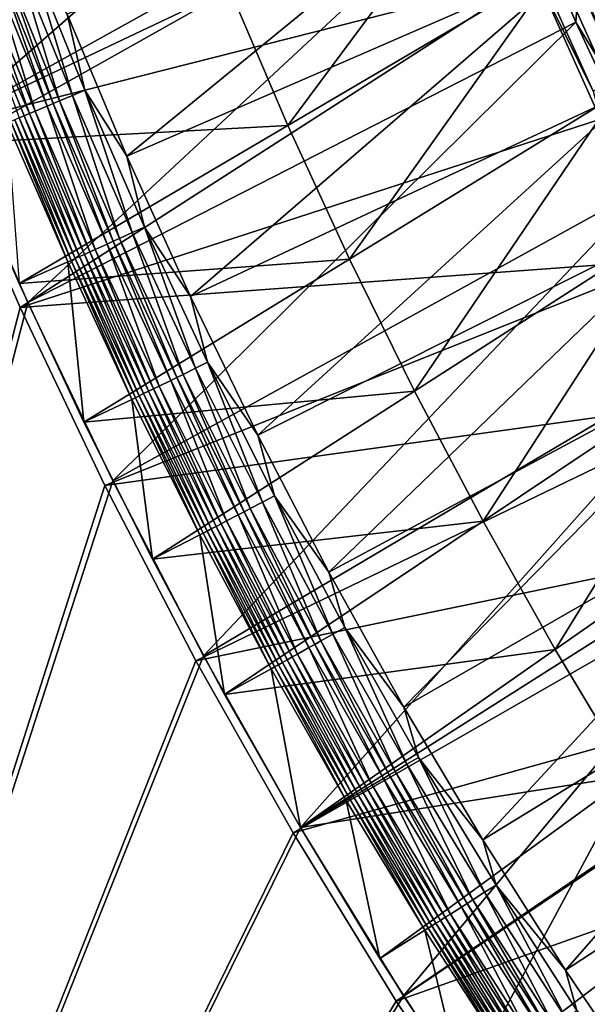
# Model space of a CAD drawing. Header units: metres. Extents: x 0 to 1400, y -1400 to 0.
# Tile 17 of 256: x 57 to 105, y -1157 to -1073. Entities that reach past the tile are written whole.
import ezdxf

# ---------------------------------------------------------------- set-up
doc = ezdxf.new("R2010")
doc.units = ezdxf.units.M

msp = doc.modelspace()

# ---------------------------------------------------------------- linework, layer by layer
at = {"layer": 'None'}
for points in [[(51.119713, -1081.960449), (92.70871, -1045.500854, -29.799929), (44.986485, -1066.443115)], [(98.175911, -1059.612549, -29.804712), (92.70871, -1045.500854, -29.799929), (51.119713, -1081.960449)], [(44.297775, -1066.810547, -3), (95.611519, -1057.231567, -32.388885), (50.441025, -1082.34436, -3)], [(95.611519, -1057.231567, -32.388885), (100.738693, -1069.590698, -32.39291), (50.441025, -1082.34436, -3)], [(57.770119, -1097.263306), (98.175911, -1059.612549, -29.804712), (51.119713, -1081.960449)], [(104.091072, -1073.525269, -29.809193), (98.175911, -1059.612549, -29.804712), (57.770119, -1097.263306)], [(104.091072, -1073.525269, -29.809193), (104.325089, -1070.285522, -30.685078), (98.175911, -1059.612549, -29.804712)], [(101.998894, -1064.781372, -31.483227), (104.325089, -1070.285522, -30.685078), (108.490311, -1079.35791, -31.468225)], [(101.998894, -1064.781372, -31.483227), (108.490311, -1079.35791, -31.468225), (119.674248, -1070.596558, -58.604622)], [(105.55706, -1079.372559, -32.84655), (100.738693, -1069.590698, -32.39291), (100.575539, -1068.248291, -32.846539)], [(105.55706, -1079.372559, -32.84655), (100.575539, -1068.248291, -32.846539), (117.915749, -1073.112793, -59.963802)], [(50.441025, -1082.34436, -3), (100.738693, -1069.590698, -32.39291), (57.101818, -1097.663452, -3)], [(100.738693, -1069.590698, -32.39291), (106.190193, -1081.725464, -32.396667), (57.101818, -1097.663452, -3)], [(106.190193, -1081.725464, -32.396667), (100.738693, -1069.590698, -32.39291), (105.55706, -1079.372559, -32.84655)], [(110.836517, -1084.540161, -30.680389), (104.325089, -1070.285522, -30.685078), (104.091072, -1073.525269, -29.809193)], [(104.325089, -1070.285522, -30.685078), (110.836517, -1084.540161, -30.680389), (108.490311, -1079.35791, -31.468225)], [(64.93779, -1112.330688), (104.091072, -1073.525269, -29.809193), (57.770119, -1097.263306)], [(110.459694, -1087.221436, -29.813347), (104.091072, -1073.525269, -29.809193), (64.93779, -1112.330688)], [(110.459694, -1087.221436, -29.813347), (110.836517, -1084.540161, -30.680389), (104.091072, -1073.525269, -29.809193)], [(57.770119, -1097.263306), (51.119713, -1081.960449), (7.262993, -1290.58252)], [(57.101818, -1097.663452, -3), (106.190193, -1081.725464, -32.396667), (111.967178, -1093.630859, -32.40015)], [(7.263255, -1290.58252, -3), (50.441025, -1082.34436, -3), (57.101818, -1097.663452, -3)], [(72.621468, -1127.141724), (110.459694, -1087.221436, -29.813347), (64.93779, -1112.330688)], [(117.288498, -1100.682861, -29.81715), (110.459694, -1087.221436, -29.813347), (72.621468, -1127.141724)], [(57.101818, -1097.663452, -3), (111.967178, -1093.630859, -32.40015), (64.280243, -1112.746826, -3)], [(111.967178, -1093.630859, -32.40015), (118.070381, -1105.297974, -32.403343), (64.280243, -1112.746826, -3)], [(64.93779, -1112.330688), (57.770119, -1097.263306), (7.262993, -1290.58252)], [(57.101818, -1097.663452, -3), (64.280243, -1112.746826, -3), (7.263255, -1290.58252, -3)], [(80.818375, -1141.674805), (117.288498, -1100.682861, -29.81715), (72.621468, -1127.141724)], [(124.585182, -1113.889893, -29.82058), (117.288498, -1100.682861, -29.81715), (80.818375, -1141.674805)], [(64.280243, -1112.746826, -3), (118.070381, -1105.297974, -32.403343), (71.975006, -1127.573364, -3)], [(118.070381, -1105.297974, -32.403343), (124.50177, -1116.71875, -32.406239), (71.975006, -1127.573364, -3)], [(7.262993, -1290.58252), (72.621468, -1127.141724), (64.93779, -1112.330688)], [(64.280243, -1112.746826, -3), (71.975006, -1127.573364, -3), (7.263255, -1290.58252, -3)], [(89.524239, -1155.908936), (124.585182, -1113.889893, -29.82058), (80.818375, -1141.674805)], [(132.357529, -1126.819946, -29.823608), (124.585182, -1113.889893, -29.82058), (89.524239, -1155.908936)], [(71.975006, -1127.573364, -3), (124.50177, -1116.71875, -32.406239), (80.183334, -1142.121826, -3)], [(124.50177, -1116.71875, -32.406239), (131.26387, -1127.884155, -32.408817), (80.183334, -1142.121826, -3)], [(80.818375, -1141.674805), (72.621468, -1127.141724), (7.262993, -1290.58252)], [(98.733162, -1169.822754), (132.357529, -1126.819946, -29.823608), (89.524239, -1155.908936)], [(98.733162, -1169.822754), (140.606674, -1139.446899, -29.826214), (132.357529, -1126.819946, -29.823608)], [(7.263255, -1290.58252, -3), (71.975006, -1127.573364, -3), (80.183334, -1142.121826, -3)], [(80.183334, -1142.121826, -3), (131.26387, -1127.884155, -32.408817), (88.900917, -1156.371094, -3)], [(131.26387, -1127.884155, -32.408817), (138.356049, -1138.784546, -32.411072), (88.900917, -1156.371094, -3)], [(88.900917, -1156.371094, -3), (138.356049, -1138.784546, -32.411072), (98.121849, -1170.299805, -3)], [(138.356049, -1138.784546, -32.411072), (145.77182, -1149.415039, -32.413006), (98.121849, -1170.299805, -3)], [(143.119034, -1143.095337, -29.826897), (140.606674, -1139.446899, -29.826214), (98.733162, -1169.822754)], [(89.524239, -1155.908936), (80.818375, -1141.674805), (7.262993, -1290.58252)], [(7.263255, -1290.58252, -3), (80.183334, -1142.121826, -3), (88.900917, -1156.371094, -3)], [(149.371674, -1151.817139, -29.828396), (143.119034, -1143.095337, -29.826897), (98.733162, -1169.822754)], [(98.121849, -1170.299805, -3), (145.77182, -1149.415039, -32.413006), (107.838593, -1183.887207, -3)], [(149.371674, -1151.817139, -29.828396), (98.733162, -1169.822754), (108.43763, -1183.395752)], [(7.262993, -1290.58252), (98.733162, -1169.822754), (89.524239, -1155.908936)], [(98.121849, -1170.299805, -3), (7.263255, -1290.58252, -3), (88.900917, -1156.371094, -3)]]:
    msp.add_3dface(points, dxfattribs=at)
at = {"layer": 'None0'}
for points in [[(61.099716, -1072.851807, 9.996095), (66.138588, -1084.867554, 9.996095), (100.052528, -1057.107544, -14.260289)], [(66.138588, -1084.867554, 9.996095), (104.656471, -1068.087646, -14.260289), (100.052528, -1057.107544, -14.260289)], [(74.86734, -1070.815552, -15.122478), (97.873749, -1057.86731, -30.250669), (79.757179, -1082.262207, -15.122478)], [(97.873749, -1057.86731, -30.250669), (102.487572, -1068.879028, -30.250669), (79.757179, -1082.262207, -15.122478)], [(56.784512, -1067.978394, 10.748016), (55.690666, -1068.40625, 10.786849), (60.450314, -1080.178101, 10.786863)], [(57.850487, -1067.561279, 10.48068), (56.784512, -1067.978394, 10.748016), (61.531338, -1079.720581, 10.748025)], [(56.784512, -1067.978394, 10.748016), (60.450314, -1080.178101, 10.786863), (61.531338, -1079.720581, 10.748025)], [(57.850487, -1067.561279, 10.48068), (62.584927, -1079.274658, 10.480675), (61.099716, -1072.851807, 9.996095)], [(61.531338, -1079.720581, 10.748025), (62.584927, -1079.274658, 10.480675), (57.850487, -1067.561279, 10.48068)], [(66.138588, -1084.867554, 9.996095), (71.504425, -1096.748535, 9.996095), (104.656471, -1068.087646, -14.260289)], [(71.504425, -1096.748535, 9.996095), (109.553757, -1078.933594, -14.260289), (104.656471, -1068.087646, -14.260289)], [(105.484009, -1067.598389, -14.944161), (104.656471, -1068.087646, -14.260289), (110.354317, -1078.391968, -14.944042)], [(104.656471, -1068.087646, -14.260289), (109.553757, -1078.933594, -14.260289), (110.354317, -1078.391968, -14.944042)], [(54.610676, -1068.828857, 10.595483), (53.586102, -1069.229736, 10.18081), (58.370079, -1081.058594, 10.180833)], [(59.382931, -1080.629883, 10.595467), (55.14632, -1068.619263, 10.71967), (54.610676, -1068.828857, 10.595483)], [(59.382931, -1080.629883, 10.595467), (54.610676, -1068.828857, 10.595483), (58.370079, -1081.058594, 10.180833)], [(55.14632, -1068.619263, 10.71967), (59.912338, -1080.405762, 10.719668), (55.690666, -1068.40625, 10.786849)], [(59.912338, -1080.405762, 10.719668), (55.14632, -1068.619263, 10.71967), (59.382931, -1080.629883, 10.595467)], [(55.690666, -1068.40625, 10.786849), (59.912338, -1080.405762, 10.719668), (60.450314, -1080.178101, 10.786863)], [(79.757179, -1082.262207, -15.122478), (102.487572, -1068.879028, -30.250669), (84.951157, -1093.574097, -15.122478)], [(102.487572, -1068.879028, -30.250669), (107.397766, -1079.761963, -30.250669), (84.951157, -1093.574097, -15.122478)], [(102.487572, -1068.879028, -30.250669), (109.008568, -1072.489136, -22.456442), (107.397766, -1079.761963, -30.250669)], [(53.586102, -1069.229736, 10.18081), (52.655735, -1069.593872, 9.560083), (57.896057, -1081.259277, 9.895127)], [(57.896057, -1081.259277, 9.895127), (52.655735, -1069.593872, 9.560083), (57.449982, -1081.448242, 9.560058)], [(52.655735, -1069.593872, 9.560083), (57.036407, -1081.623413, 9.178586), (57.449982, -1081.448242, 9.560058)], [(58.370079, -1081.058594, 10.180833), (53.586102, -1069.229736, 10.18081), (57.896057, -1081.259277, 9.895127)], [(51.861115, -1083.76416, 0.005715), (47.006752, -1071.750977, 0.005715), (74.86734, -1070.815552, -15.122478)], [(79.757179, -1082.262207, -15.122478), (51.861115, -1083.76416, 0.005715), (74.86734, -1070.815552, -15.122478)], [(61.099716, -1072.851807, 9.996095), (62.584927, -1079.274658, 10.480675), (66.138588, -1084.867554, 9.996095)], [(71.504425, -1096.748535, 9.996095), (77.198746, -1108.485596, 9.996095), (109.553757, -1078.933594, -14.260289)], [(77.198746, -1108.485596, 9.996095), (114.743103, -1089.63147, -14.260289), (109.553757, -1078.933594, -14.260289)], [(61.531338, -1079.720581, 10.748025), (60.450314, -1080.178101, 10.786863), (65.514244, -1091.822266, 10.786879)], [(62.584927, -1079.274658, 10.480675), (61.531338, -1079.720581, 10.748025), (66.581734, -1091.335449, 10.748034)], [(66.581734, -1091.335449, 10.748034), (61.531338, -1079.720581, 10.748025), (65.514244, -1091.822266, 10.786879)], [(62.584927, -1079.274658, 10.480675), (67.622223, -1090.860962, 10.48067), (66.138588, -1084.867554, 9.996095)], [(67.622223, -1090.860962, 10.48067), (62.584927, -1079.274658, 10.480675), (66.581734, -1091.335449, 10.748034)], [(84.951157, -1093.574097, -15.122478), (107.397766, -1079.761963, -30.250669), (90.449142, -1104.741455, -15.122478)], [(107.397766, -1079.761963, -30.250669), (112.604568, -1090.506104, -30.250669), (90.449142, -1104.741455, -15.122478)], [(64.460182, -1092.302856, 10.59545), (59.912338, -1080.405762, 10.719668), (59.382931, -1080.629883, 10.595467)], [(60.450314, -1080.178101, 10.786863), (59.912338, -1080.405762, 10.719668), (64.982994, -1092.064453, 10.719666)], [(59.912338, -1080.405762, 10.719668), (64.460182, -1092.302856, 10.59545), (64.982994, -1092.064453, 10.719666)], [(60.450314, -1080.178101, 10.786863), (64.982994, -1092.064453, 10.719666), (65.514244, -1091.822266, 10.786879)], [(57.896057, -1081.259277, 9.895127), (57.449982, -1081.448242, 9.560058), (62.550648, -1093.17395, 9.560033)], [(58.370079, -1081.058594, 10.180833), (57.896057, -1081.259277, 9.895127), (62.991455, -1092.9729, 9.895123)], [(62.991455, -1092.9729, 9.895123), (57.896057, -1081.259277, 9.895127), (62.550648, -1093.17395, 9.560033)], [(59.382931, -1080.629883, 10.595467), (58.370079, -1081.058594, 10.180833), (63.459763, -1092.759155, 10.180856)], [(63.459763, -1092.759155, 10.180856), (58.370079, -1081.058594, 10.180833), (62.991455, -1092.9729, 9.895123)], [(64.460182, -1092.302856, 10.59545), (59.382931, -1080.629883, 10.595467), (63.459763, -1092.759155, 10.180856)], [(57.027409, -1095.646606, 0.005715), (51.861115, -1083.76416, 0.005715), (79.757179, -1082.262207, -15.122478)], [(56.023201, -1082.053101, 7.799943), (61.139473, -1093.818726, 7.799943), (56.319794, -1081.927246, 8.294514)], [(57.027409, -1095.646606, 0.005715), (61.139473, -1093.818726, 7.799943), (56.023201, -1082.053101, 7.799943)], [(56.658649, -1081.783569, 8.755229), (56.319794, -1081.927246, 8.294514), (61.432892, -1093.684448, 8.294515)], [(56.319794, -1081.927246, 8.294514), (61.139473, -1093.818726, 7.799943), (61.432892, -1093.684448, 8.294515)], [(57.036407, -1081.623413, 9.178586), (56.658649, -1081.783569, 8.755229), (61.7682, -1093.53125, 8.755241)], [(56.658649, -1081.783569, 8.755229), (61.432892, -1093.684448, 8.294515), (61.7682, -1093.53125, 8.755241)], [(84.951157, -1093.574097, -15.122478), (57.027409, -1095.646606, 0.005715), (79.757179, -1082.262207, -15.122478)], [(57.449982, -1081.448242, 9.560058), (57.036407, -1081.623413, 9.178586), (62.141804, -1093.360596, 9.178579)], [(57.036407, -1081.623413, 9.178586), (61.7682, -1093.53125, 8.755241), (62.141804, -1093.360596, 9.178579)], [(62.550648, -1093.17395, 9.560033), (57.449982, -1081.448242, 9.560058), (62.141804, -1093.360596, 9.178579)], [(66.138588, -1084.867554, 9.996095), (67.622223, -1090.860962, 10.48067), (71.504425, -1096.748535, 9.996095)], [(77.198746, -1108.485596, 9.996095), (83.220573, -1120.067383, 9.996095), (114.743103, -1089.63147, -14.260289)], [(83.220573, -1120.067383, 9.996095), (120.223396, -1100.172119, -14.260289), (114.743103, -1089.63147, -14.260289)], [(90.449142, -1104.741455, -15.122478), (112.604568, -1090.506104, -30.250669), (96.250534, -1115.754272, -15.122478)], [(112.604568, -1090.506104, -30.250669), (118.107635, -1101.10144, -30.250669), (96.250534, -1115.754272, -15.122478)], [(66.581734, -1091.335449, 10.748034), (65.514244, -1091.822266, 10.786879), (70.883308, -1103.328857, 10.786893)], [(67.622223, -1090.860962, 10.48067), (66.581734, -1091.335449, 10.748034), (71.936562, -1102.81311, 10.748041)], [(71.936562, -1102.81311, 10.748041), (66.581734, -1091.335449, 10.748034), (70.883308, -1103.328857, 10.786893)], [(67.622223, -1090.860962, 10.48067), (72.963249, -1102.310425, 10.480665), (71.504425, -1096.748535, 9.996095)], [(72.963249, -1102.310425, 10.480665), (67.622223, -1090.860962, 10.48067), (71.936562, -1102.81311, 10.748041)], [(64.982994, -1092.064453, 10.719666), (64.460182, -1092.302856, 10.59545), (69.843269, -1103.838135, 10.595434)], [(65.514244, -1091.822266, 10.786879), (64.982994, -1092.064453, 10.719666), (70.359138, -1103.585571, 10.719665)], [(64.982994, -1092.064453, 10.719666), (69.843269, -1103.838135, 10.595434), (70.359138, -1103.585571, 10.719665)], [(70.883308, -1103.328857, 10.786893), (65.514244, -1091.822266, 10.786879), (70.359138, -1103.585571, 10.719665)], [(62.991455, -1092.9729, 9.895123), (62.550648, -1093.17395, 9.560033), (67.958557, -1104.761353, 9.560008)], [(63.459763, -1092.759155, 10.180856), (62.991455, -1092.9729, 9.895123), (68.393745, -1104.548096, 9.89512)], [(68.393745, -1104.548096, 9.89512), (62.991455, -1092.9729, 9.895123), (67.958557, -1104.761353, 9.560008)], [(63.459763, -1092.759155, 10.180856), (68.855988, -1104.321655, 10.180879), (64.460182, -1092.302856, 10.59545)], [(68.855988, -1104.321655, 10.180879), (63.459763, -1092.759155, 10.180856), (68.393745, -1104.548096, 9.89512)], [(64.460182, -1092.302856, 10.59545), (68.855988, -1104.321655, 10.180879), (69.843269, -1103.838135, 10.595434)], [(62.505646, -1107.38855, 0.005715), (57.027409, -1095.646606, 0.005715), (84.951157, -1093.574097, -15.122478)], [(57.027409, -1095.646606, 0.005715), (62.505646, -1107.38855, 0.005715), (61.139473, -1093.818726, 7.799943)], [(61.432892, -1093.684448, 8.294515), (61.139473, -1093.818726, 7.799943), (66.56443, -1105.44519, 7.799943)], [(62.505646, -1107.38855, 0.005715), (66.56443, -1105.44519, 7.799943), (61.139473, -1093.818726, 7.799943)], [(61.7682, -1093.53125, 8.755241), (61.432892, -1093.684448, 8.294515), (66.854286, -1105.302856, 8.294516)], [(61.432892, -1093.684448, 8.294515), (66.56443, -1105.44519, 7.799943), (66.854286, -1105.302856, 8.294516)], [(62.141804, -1093.360596, 9.178579), (61.7682, -1093.53125, 8.755241), (67.185692, -1105.140259, 8.755253)], [(61.7682, -1093.53125, 8.755241), (66.854286, -1105.302856, 8.294516), (67.185692, -1105.140259, 8.755253)], [(62.550648, -1093.17395, 9.560033), (62.141804, -1093.360596, 9.178579), (67.554794, -1104.959229, 9.178573)], [(67.554794, -1104.959229, 9.178573), (62.141804, -1093.360596, 9.178579), (67.185692, -1105.140259, 8.755253)], [(90.449142, -1104.741455, -15.122478), (62.505646, -1107.38855, 0.005715), (84.951157, -1093.574097, -15.122478)], [(67.958557, -1104.761353, 9.560008), (62.550648, -1093.17395, 9.560033), (67.554794, -1104.959229, 9.178573)], [(71.504425, -1096.748535, 9.996095), (72.963249, -1102.310425, 10.480665), (77.198746, -1108.485596, 9.996095)], [(83.220573, -1120.067383, 9.996095), (89.568146, -1131.481689, 9.996095), (120.223396, -1100.172119, -14.260289)], [(89.568146, -1131.481689, 9.996095), (125.993591, -1110.547363, -14.260289), (120.223396, -1100.172119, -14.260289)], [(96.250534, -1115.754272, -15.122478), (118.107635, -1101.10144, -30.250669), (102.354141, -1126.602539, -15.122478)], [(118.107635, -1101.10144, -30.250669), (123.905922, -1111.537964, -30.250669), (102.354141, -1126.602539, -15.122478)], [(71.936562, -1102.81311, 10.748041), (70.883308, -1103.328857, 10.786893), (76.557625, -1114.688232, 10.786908)], [(72.963249, -1102.310425, 10.480665), (71.936562, -1102.81311, 10.748041), (77.595955, -1114.143921, 10.74805)], [(77.595955, -1114.143921, 10.74805), (71.936562, -1102.81311, 10.748041), (76.557625, -1114.688232, 10.786908)], [(72.963249, -1102.310425, 10.480665), (78.608154, -1113.613281, 10.48066), (77.198746, -1108.485596, 9.996095)], [(78.608154, -1113.613281, 10.48066), (72.963249, -1102.310425, 10.480665), (77.595955, -1114.143921, 10.74805)], [(69.843269, -1103.838135, 10.595434), (68.855988, -1104.321655, 10.180879), (74.558853, -1115.736084, 10.180902)], [(70.359138, -1103.585571, 10.719665), (69.843269, -1103.838135, 10.595434), (75.532295, -1115.225708, 10.595419)], [(69.843269, -1103.838135, 10.595434), (74.558853, -1115.736084, 10.180902), (75.532295, -1115.225708, 10.595419)], [(70.883308, -1103.328857, 10.786893), (70.359138, -1103.585571, 10.719665), (76.040886, -1114.959106, 10.719663)], [(76.040886, -1114.959106, 10.719663), (70.359138, -1103.585571, 10.719665), (75.532295, -1115.225708, 10.595419)], [(76.557625, -1114.688232, 10.786908), (70.883308, -1103.328857, 10.786893), (76.040886, -1114.959106, 10.719663)], [(68.29538, -1118.97998, 0.005715), (62.505646, -1107.38855, 0.005715), (90.449142, -1104.741455, -15.122478)], [(67.554794, -1104.959229, 9.178573), (73.275459, -1116.409302, 9.178567), (67.958557, -1104.761353, 9.560008)], [(67.958557, -1104.761353, 9.560008), (73.673798, -1116.200317, 9.559982), (68.393745, -1104.548096, 9.89512)], [(73.275459, -1116.409302, 9.178567), (73.673798, -1116.200317, 9.559982), (67.958557, -1104.761353, 9.560008)], [(96.250534, -1115.754272, -15.122478), (68.29538, -1118.97998, 0.005715), (90.449142, -1104.741455, -15.122478)], [(68.393745, -1104.548096, 9.89512), (74.10302, -1115.97522, 9.895116), (68.855988, -1104.321655, 10.180879)], [(73.673798, -1116.200317, 9.559982), (74.10302, -1115.97522, 9.895116), (68.393745, -1104.548096, 9.89512)], [(68.855988, -1104.321655, 10.180879), (74.10302, -1115.97522, 9.895116), (74.558853, -1115.736084, 10.180902)], [(62.505646, -1107.38855, 0.005715), (68.29538, -1118.97998, 0.005715), (66.56443, -1105.44519, 7.799943)], [(66.854286, -1105.302856, 8.294516), (66.56443, -1105.44519, 7.799943), (72.297668, -1116.922852, 7.799943)], [(68.29538, -1118.97998, 0.005715), (72.297668, -1116.922852, 7.799943), (66.56443, -1105.44519, 7.799943)], [(67.185692, -1105.140259, 8.755253), (66.854286, -1105.302856, 8.294516), (72.584053, -1116.772339, 8.294518)], [(66.854286, -1105.302856, 8.294516), (72.297668, -1116.922852, 7.799943), (72.584053, -1116.772339, 8.294518)], [(67.185692, -1105.140259, 8.755253), (72.911209, -1116.600464, 8.755265), (67.554794, -1104.959229, 9.178573)], [(72.911209, -1116.600464, 8.755265), (67.185692, -1105.140259, 8.755253), (72.584053, -1116.772339, 8.294518)], [(72.911209, -1116.600464, 8.755265), (73.275459, -1116.409302, 9.178567), (67.554794, -1104.959229, 9.178573)], [(77.198746, -1108.485596, 9.996095), (78.608154, -1113.613281, 10.48066), (83.220573, -1120.067383, 9.996095)], [(89.568146, -1131.481689, 9.996095), (96.23967, -1142.716064, 9.996095), (125.993591, -1110.547363, -14.260289)], [(96.23967, -1142.716064, 9.996095), (132.052658, -1120.749146, -14.260289), (125.993591, -1110.547363, -14.260289)], [(102.354141, -1126.602539, -15.122478), (123.905922, -1111.537964, -30.250669), (108.75811, -1137.276245, -15.122478)], [(78.608154, -1113.613281, 10.48066), (77.595955, -1114.143921, 10.74805), (83.558723, -1125.317993, 10.748057)], [(78.608154, -1113.613281, 10.48066), (84.55574, -1124.759766, 10.480656), (83.220573, -1120.067383, 9.996095)], [(84.55574, -1124.759766, 10.480656), (78.608154, -1113.613281, 10.48066), (83.558723, -1125.317993, 10.748057)], [(76.557625, -1114.688232, 10.786908), (76.040886, -1114.959106, 10.719663), (82.027031, -1126.175415, 10.719661)], [(77.595955, -1114.143921, 10.74805), (76.557625, -1114.688232, 10.786908), (82.536003, -1125.890503, 10.786922)], [(82.536003, -1125.890503, 10.786922), (76.557625, -1114.688232, 10.786908), (82.027031, -1126.175415, 10.719661)], [(83.558723, -1125.317993, 10.748057), (77.595955, -1114.143921, 10.74805), (82.536003, -1125.890503, 10.786922)], [(75.532295, -1115.225708, 10.595419), (74.558853, -1115.736084, 10.180902), (80.567146, -1126.99292, 10.180924)], [(76.040886, -1114.959106, 10.719663), (75.532295, -1115.225708, 10.595419), (81.526077, -1126.455933, 10.595403)], [(81.526077, -1126.455933, 10.595403), (75.532295, -1115.225708, 10.595419), (80.567146, -1126.99292, 10.180924)], [(82.027031, -1126.175415, 10.719661), (76.040886, -1114.959106, 10.719663), (81.526077, -1126.455933, 10.595403)], [(74.395676, -1130.411011, 0.005715), (68.29538, -1118.97998, 0.005715), (96.250534, -1115.754272, -15.122478)], [(73.275459, -1116.409302, 9.178567), (72.911209, -1116.600464, 8.755265), (78.943527, -1127.902344, 8.755278)], [(73.673798, -1116.200317, 9.559982), (73.275459, -1116.409302, 9.178567), (79.302582, -1127.701172, 9.17856)], [(79.302582, -1127.701172, 9.17856), (73.275459, -1116.409302, 9.178567), (78.943527, -1127.902344, 8.755278)], [(73.673798, -1116.200317, 9.559982), (79.695152, -1127.481201, 9.559958), (74.10302, -1115.97522, 9.895116)], [(79.695152, -1127.481201, 9.559958), (73.673798, -1116.200317, 9.559982), (79.302582, -1127.701172, 9.17856)], [(74.558853, -1115.736084, 10.180902), (74.10302, -1115.97522, 9.895116), (80.118065, -1127.244385, 9.895112)], [(74.10302, -1115.97522, 9.895116), (79.695152, -1127.481201, 9.559958), (80.118065, -1127.244385, 9.895112)], [(102.354141, -1126.602539, -15.122478), (74.395676, -1130.411011, 0.005715), (96.250534, -1115.754272, -15.122478)], [(74.558853, -1115.736084, 10.180902), (80.118065, -1127.244385, 9.895112), (80.567146, -1126.99292, 10.180924)], [(68.29538, -1118.97998, 0.005715), (74.395676, -1130.411011, 0.005715), (72.297668, -1116.922852, 7.799943)], [(72.297668, -1116.922852, 7.799943), (78.33828, -1128.241699, 7.799943), (72.584053, -1116.772339, 8.294518)], [(74.395676, -1130.411011, 0.005715), (78.33828, -1128.241699, 7.799943), (72.297668, -1116.922852, 7.799943)], [(72.911209, -1116.600464, 8.755265), (72.584053, -1116.772339, 8.294518), (78.620956, -1128.08313, 8.294518)], [(72.584053, -1116.772339, 8.294518), (78.33828, -1128.241699, 7.799943), (78.620956, -1128.08313, 8.294518)], [(78.943527, -1127.902344, 8.755278), (72.911209, -1116.600464, 8.755265), (78.620956, -1128.08313, 8.294518)], [(83.220573, -1120.067383, 9.996095), (84.55574, -1124.759766, 10.480656), (89.568146, -1131.481689, 9.996095)], [(96.23967, -1142.716064, 9.996095), (103.233139, -1153.758423, 9.996095), (132.052658, -1120.749146, -14.260289)], [(103.233139, -1153.758423, 9.996095), (138.399216, -1130.769531, -14.260289), (132.052658, -1120.749146, -14.260289)], [(84.55574, -1124.759766, 10.480656), (83.558723, -1125.317993, 10.748057), (89.823036, -1136.325806, 10.748066)], [(84.55574, -1124.759766, 10.480656), (90.804199, -1135.740479, 10.480651), (89.568146, -1131.481689, 9.996095)], [(90.804199, -1135.740479, 10.480651), (84.55574, -1124.759766, 10.480656), (89.823036, -1136.325806, 10.748066)], [(83.558723, -1125.317993, 10.748057), (82.536003, -1125.890503, 10.786922), (88.816605, -1136.92627, 10.786938)], [(89.823036, -1136.325806, 10.748066), (83.558723, -1125.317993, 10.748057), (88.816605, -1136.92627, 10.786938)], [(82.027031, -1126.175415, 10.719661), (81.526077, -1126.455933, 10.595403), (87.822762, -1137.519165, 10.595387)], [(82.536003, -1125.890503, 10.786922), (82.027031, -1126.175415, 10.719661), (88.315735, -1137.224976, 10.719659)], [(88.315735, -1137.224976, 10.719659), (82.027031, -1126.175415, 10.719661), (87.822762, -1137.519165, 10.595387)], [(88.816605, -1136.92627, 10.786938), (82.536003, -1125.890503, 10.786922), (88.315735, -1137.224976, 10.719659)], [(80.805038, -1141.671631, 0.005715), (74.395676, -1130.411011, 0.005715), (102.354141, -1126.602539, -15.122478)], [(80.118065, -1127.244385, 9.895112), (79.695152, -1127.481201, 9.559958), (86.020767, -1138.59436, 9.559933)], [(80.567146, -1126.99292, 10.180924), (80.118065, -1127.244385, 9.895112), (86.437035, -1138.345947, 9.895108)], [(80.118065, -1127.244385, 9.895112), (86.020767, -1138.59436, 9.559933), (86.437035, -1138.345947, 9.895108)], [(81.526077, -1126.455933, 10.595403), (80.567146, -1126.99292, 10.180924), (86.879021, -1138.082153, 10.180947)], [(86.879021, -1138.082153, 10.180947), (80.567146, -1126.99292, 10.180924), (86.437035, -1138.345947, 9.895108)], [(108.75811, -1137.276245, -15.122478), (80.805038, -1141.671631, 0.005715), (102.354141, -1126.602539, -15.122478)], [(87.822762, -1137.519165, 10.595387), (81.526077, -1126.455933, 10.595403), (86.879021, -1138.082153, 10.180947)], [(78.33828, -1128.241699, 7.799943), (84.684822, -1139.391968, 7.799943), (78.620956, -1128.08313, 8.294518)], [(78.620956, -1128.08313, 8.294518), (84.963142, -1139.225708, 8.294519), (78.943527, -1127.902344, 8.755278)], [(78.620956, -1128.08313, 8.294518), (84.684822, -1139.391968, 7.799943), (84.963142, -1139.225708, 8.294519)], [(78.943527, -1127.902344, 8.755278), (85.280785, -1139.036011, 8.755289), (79.302582, -1127.701172, 9.17856)], [(84.963142, -1139.225708, 8.294519), (85.280785, -1139.036011, 8.755289), (78.943527, -1127.902344, 8.755278)], [(79.695152, -1127.481201, 9.559958), (79.302582, -1127.701172, 9.17856), (85.6343, -1138.824951, 9.178554)], [(79.302582, -1127.701172, 9.17856), (85.280785, -1139.036011, 8.755289), (85.6343, -1138.824951, 9.178554)], [(79.695152, -1127.481201, 9.559958), (85.6343, -1138.824951, 9.178554), (86.020767, -1138.59436, 9.559933)], [(74.395676, -1130.411011, 0.005715), (80.805038, -1141.671631, 0.005715), (78.33828, -1128.241699, 7.799943)], [(80.805038, -1141.671631, 0.005715), (84.684822, -1139.391968, 7.799943), (78.33828, -1128.241699, 7.799943)], [(103.233139, -1153.758423, 9.996095), (110.545135, -1164.598022, 9.996095), (138.399216, -1130.769531, -14.260289)], [(89.568146, -1131.481689, 9.996095), (90.804199, -1135.740479, 10.480651), (96.23967, -1142.716064, 9.996095)], [(101.86322, -1174.332275, 0.005715), (94.541779, -1163.64209, 0.005715), (136.381592, -1131.894165, -30.250669)], [(136.381592, -1131.894165, -30.250669), (94.541779, -1163.64209, 0.005715), (108.75811, -1137.276245, -15.122478)], [(143.054047, -1141.793823, -30.250669), (101.86322, -1174.332275, 0.005715), (136.381592, -1131.894165, -30.250669)], [(89.823036, -1136.325806, 10.748066), (88.816605, -1136.92627, 10.786938), (95.397575, -1147.7854, 10.786952)], [(90.804199, -1135.740479, 10.480651), (89.823036, -1136.325806, 10.748066), (96.387032, -1147.157593, 10.748075)], [(96.387032, -1147.157593, 10.748075), (89.823036, -1136.325806, 10.748066), (95.397575, -1147.7854, 10.786952)], [(90.804199, -1135.740479, 10.480651), (97.351654, -1146.545532, 10.480647), (96.23967, -1142.716064, 9.996095)], [(97.351654, -1146.545532, 10.480647), (90.804199, -1135.740479, 10.480651), (96.387032, -1147.157593, 10.748075)], [(88.315735, -1137.224976, 10.719659), (87.822762, -1137.519165, 10.595387), (94.420486, -1148.405396, 10.59537)], [(88.816605, -1136.92627, 10.786938), (88.315735, -1137.224976, 10.719659), (94.905151, -1148.0979, 10.719657)], [(94.905151, -1148.0979, 10.719657), (88.315735, -1137.224976, 10.719659), (94.420486, -1148.405396, 10.59537)], [(95.397575, -1147.7854, 10.786952), (88.816605, -1136.92627, 10.786938), (94.905151, -1148.0979, 10.719657)], [(108.75811, -1137.276245, -15.122478), (87.521324, -1152.751953, 0.005715), (80.805038, -1141.671631, 0.005715)], [(86.879021, -1138.082153, 10.180947), (86.437035, -1138.345947, 9.895108), (93.058067, -1149.27002, 9.895104)], [(87.822762, -1137.519165, 10.595387), (86.879021, -1138.082153, 10.180947), (93.492622, -1148.994263, 10.18097)], [(93.492622, -1148.994263, 10.18097), (86.879021, -1138.082153, 10.180947), (93.058067, -1149.27002, 9.895104)], [(94.541779, -1163.64209, 0.005715), (87.521324, -1152.751953, 0.005715), (108.75811, -1137.276245, -15.122478)], [(94.420486, -1148.405396, 10.59537), (87.822762, -1137.519165, 10.595387), (93.492622, -1148.994263, 10.18097)], [(85.6343, -1138.824951, 9.178554), (85.280785, -1139.036011, 8.755289), (91.921127, -1149.991699, 8.755301)], [(86.020767, -1138.59436, 9.559933), (85.6343, -1138.824951, 9.178554), (92.268776, -1149.770996, 9.178548)], [(85.6343, -1138.824951, 9.178554), (91.921127, -1149.991699, 8.755301), (92.268776, -1149.770996, 9.178548)], [(86.437035, -1138.345947, 9.895108), (86.020767, -1138.59436, 9.559933), (92.648788, -1149.529785, 9.559907)], [(86.020767, -1138.59436, 9.559933), (92.268776, -1149.770996, 9.178548), (92.648788, -1149.529785, 9.559907)], [(93.058067, -1149.27002, 9.895104), (86.437035, -1138.345947, 9.895108), (92.648788, -1149.529785, 9.559907)], [(80.805038, -1141.671631, 0.005715), (87.521324, -1152.751953, 0.005715), (84.684822, -1139.391968, 7.799943)], [(84.684822, -1139.391968, 7.799943), (91.33519, -1150.363647, 7.799943), (84.963142, -1139.225708, 8.294519)], [(87.521324, -1152.751953, 0.005715), (91.33519, -1150.363647, 7.799943), (84.684822, -1139.391968, 7.799943)], [(85.280785, -1139.036011, 8.755289), (84.963142, -1139.225708, 8.294519), (91.608757, -1150.189941, 8.294521)], [(84.963142, -1139.225708, 8.294519), (91.33519, -1150.363647, 7.799943), (91.608757, -1150.189941, 8.294521)], [(85.280785, -1139.036011, 8.755289), (91.608757, -1150.189941, 8.294521), (91.921127, -1149.991699, 8.755301)], [(109.481857, -1184.812622, 0.005715), (101.86322, -1174.332275, 0.005715), (143.054047, -1141.793823, -30.250669)], [(96.23967, -1142.716064, 9.996095), (97.351654, -1146.545532, 10.480647), (103.233139, -1153.758423, 9.996095)], [(95.397575, -1147.7854, 10.786952), (102.276878, -1158.45813, 10.786967), (96.387032, -1147.157593, 10.748075)], [(96.387032, -1147.157593, 10.748075), (103.248688, -1157.803345, 10.748082), (97.351654, -1146.545532, 10.480647)], [(102.276878, -1158.45813, 10.786967), (103.248688, -1157.803345, 10.748082), (96.387032, -1147.157593, 10.748075)], [(97.351654, -1146.545532, 10.480647), (104.196098, -1157.164917, 10.480642), (103.233139, -1153.758423, 9.996095)], [(103.248688, -1157.803345, 10.748082), (104.196098, -1157.164917, 10.480642), (97.351654, -1146.545532, 10.480647)], [(94.905151, -1148.0979, 10.719657), (101.793251, -1158.784058, 10.719655), (95.397575, -1147.7854, 10.786952)], [(101.793251, -1158.784058, 10.719655), (102.276878, -1158.45813, 10.786967), (95.397575, -1147.7854, 10.786952)], [(93.492622, -1148.994263, 10.18097), (100.405922, -1159.718994, 10.180993), (94.420486, -1148.405396, 10.59537)], [(94.420486, -1148.405396, 10.59537), (101.31723, -1159.104858, 10.595355), (94.905151, -1148.0979, 10.719657)], [(100.405922, -1159.718994, 10.180993), (101.31723, -1159.104858, 10.595355), (94.420486, -1148.405396, 10.59537)], [(101.31723, -1159.104858, 10.595355), (101.793251, -1158.784058, 10.719655), (94.905151, -1148.0979, 10.719657)], [(92.648788, -1149.529785, 9.559907), (92.268776, -1149.770996, 9.178548), (99.203964, -1160.528931, 9.178541)], [(92.648788, -1149.529785, 9.559907), (99.577187, -1160.277344, 9.559882), (93.058067, -1149.27002, 9.895104)], [(99.577187, -1160.277344, 9.559882), (92.648788, -1149.529785, 9.559907), (99.203964, -1160.528931, 9.178541)], [(93.058067, -1149.27002, 9.895104), (99.979141, -1160.006592, 9.895101), (93.492622, -1148.994263, 10.18097)], [(99.577187, -1160.277344, 9.559882), (99.979141, -1160.006592, 9.895101), (93.058067, -1149.27002, 9.895104)], [(99.979141, -1160.006592, 9.895101), (100.405922, -1159.718994, 10.180993), (93.492622, -1148.994263, 10.18097)], [(87.521324, -1152.751953, 0.005715), (94.541779, -1163.64209, 0.005715), (91.33519, -1150.363647, 7.799943)], [(91.33519, -1150.363647, 7.799943), (98.28669, -1161.146973, 7.799943), (91.608757, -1150.189941, 8.294521)], [(94.541779, -1163.64209, 0.005715), (98.28669, -1161.146973, 7.799943), (91.33519, -1150.363647, 7.799943)], [(91.921127, -1149.991699, 8.755301), (91.608757, -1150.189941, 8.294521), (98.555763, -1160.965698, 8.294522)], [(91.608757, -1150.189941, 8.294521), (98.28669, -1161.146973, 7.799943), (98.555763, -1160.965698, 8.294522)], [(92.268776, -1149.770996, 9.178548), (91.921127, -1149.991699, 8.755301), (98.862534, -1160.759033, 8.755313)], [(91.921127, -1149.991699, 8.755301), (98.555763, -1160.965698, 8.294522), (98.862534, -1160.759033, 8.755313)], [(92.268776, -1149.770996, 9.178548), (98.862534, -1160.759033, 8.755313), (99.203964, -1160.528931, 9.178541)], [(103.233139, -1153.758423, 9.996095), (104.196098, -1157.164917, 10.480642), (110.545135, -1164.598022, 9.996095)]]:
    msp.add_3dface(points, dxfattribs=at)

doc.saveas('drawing.dxf')
